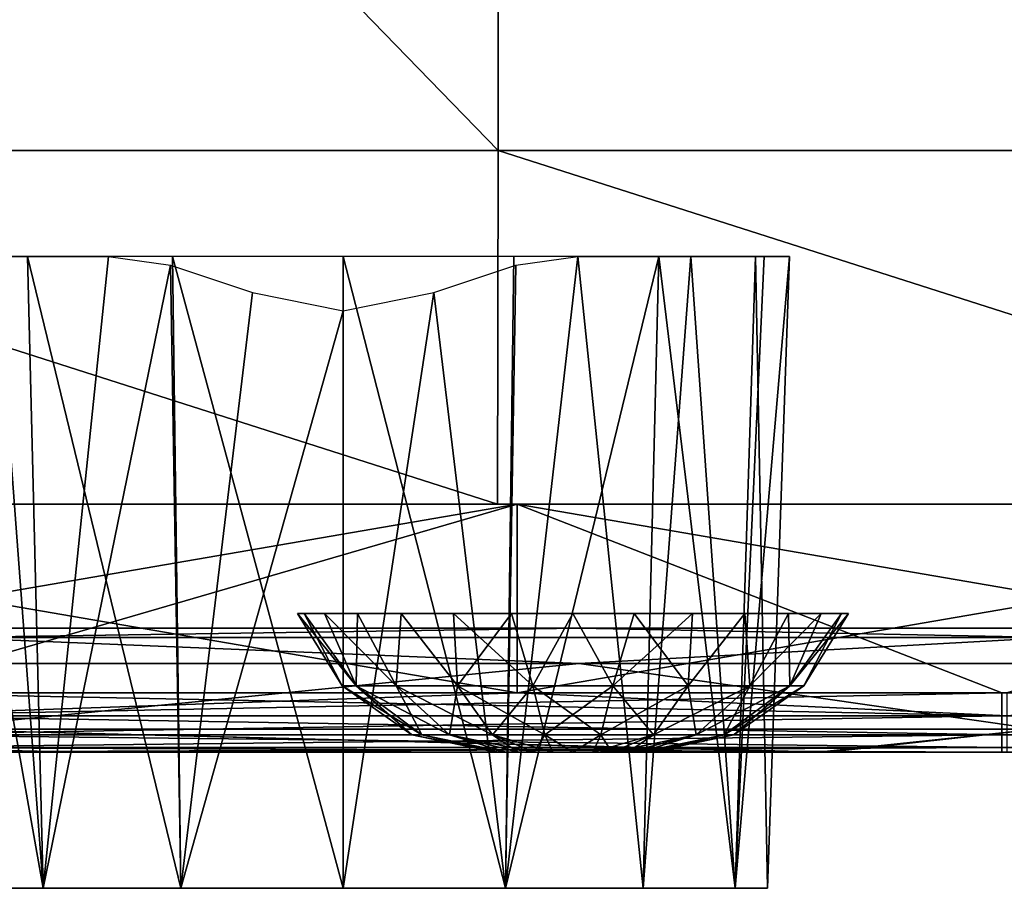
# Model space of a CAD drawing. Header units: millimetres. Extents: x -125 to 125, y -4 to 53.
# Tile 73 of 166: x -22 to -14, y -3 to 4. Entities that reach past the tile are written whole.
import ezdxf

# ---------------------------------------------------------------- set-up
doc = ezdxf.new("R2010")
doc.units = ezdxf.units.MM
doc.header["$LTSCALE"] = 65.185185
for name, color, linetype in [('1', 7, 'CONTINUOUS'), ('100', 7, 'CONTINUOUS'), ('102', 7, 'CONTINUOUS'), ('108', 7, 'CONTINUOUS'), ('112', 7, 'CONTINUOUS'), ('173', 7, 'CONTINUOUS'), ('203', 7, 'CONTINUOUS'), ('205', 7, 'CONTINUOUS'), ('4', 7, 'CONTINUOUS'), ('57', 7, 'CONTINUOUS'), ('58', 7, 'CONTINUOUS'), ('69', 7, 'CONTINUOUS'), ('70', 7, 'CONTINUOUS'), ('71', 7, 'CONTINUOUS'), ('84', 7, 'CONTINUOUS'), ('88', 7, 'CONTINUOUS'), ('92', 7, 'CONTINUOUS'), ('96', 7, 'CONTINUOUS')]:
    doc.layers.add(name, color=color, linetype=linetype)

msp = doc.modelspace()

# ---------------------------------------------------------------- linework, layer by layer
at = {"layer": '1', "color": 7, "linetype": 'CONTINUOUS'}
for points in [[(-22.9694, -2, 49.334), (-22.8379, -2, 47.3552), (-21.2016, -2, 49.334), (-22.9694, -2, 49.334)], [(-21.2016, -2, -49.334), (-22.8976, -2, -47.3553), (-22.9301, -2, -49.334), (-21.2016, -2, -49.334)], [(-15.2755, -2, -47.3443), (-22.8976, -2, -47.3553), (-21.2016, -2, -49.334), (-15.2755, -2, -47.3443)], [(-22.8379, -2, 47.3552), (-15.1958, -2, 47.3442), (-21.2016, -2, 49.334), (-22.8379, -2, 47.3552)], [(-21.2016, -2, 49.334), (-15.1958, -2, 47.3442), (-13.7895, -2, 49.334), (-21.2016, -2, 49.334)], [(-13.7502, -2, -49.334), (-15.2755, -2, -47.3443), (-21.2016, -2, -49.334), (-13.7502, -2, -49.334)], [(-12.721, -2, -49.334), (-15.2755, -2, -47.3443), (-13.7502, -2, -49.334), (-12.721, -2, -49.334)], [(-7.6581, -2, -47.3377), (-15.2755, -2, -47.3443), (-12.721, -2, -49.334), (-7.6581, -2, -47.3377)], [(-15.1958, -2, 47.3442), (-7.5645, -2, 47.3377), (-13.7895, -2, 49.334), (-15.1958, -2, 47.3442)], [(-13.7895, -2, 49.334), (-7.5645, -2, 47.3377), (-12.721, -2, 49.334), (-13.7895, -2, 49.334)]]:
    msp.add_3dface(points, dxfattribs=at)
at = {"layer": '100', "color": 7, "linetype": 'CONTINUOUS'}
for points in [[(-17.1995, -1.2857, 45.597), (-22.5103, -1.8146, 46.4097), (-25.7993, -1.2857, 45.611), (-17.1995, -1.2857, 45.597)], [(-13.5062, -1.8146, 46.3975), (-22.5103, -1.8146, 46.4097), (-17.1995, -1.2857, 45.597), (-13.5062, -1.8146, 46.3975)], [(-8.5998, -1.2857, 45.5887), (-13.5062, -1.8146, 46.3975), (-17.1995, -1.2857, 45.597), (-8.5998, -1.2857, 45.5887)], [(-15.1958, -2, 47.3442), (-22.8379, -2, 47.3552), (-22.5103, -1.8146, 46.4097), (-15.1958, -2, 47.3442)], [(-13.5062, -1.8146, 46.3975), (-15.1958, -2, 47.3442), (-22.5103, -1.8146, 46.4097), (-13.5062, -1.8146, 46.3975)], [(-7.5645, -2, 47.3377), (-15.1958, -2, 47.3442), (-13.5062, -1.8146, 46.3975), (-7.5645, -2, 47.3377)]]:
    msp.add_3dface(points, dxfattribs=at)
at = {"layer": '102', "color": 7, "linetype": 'CONTINUOUS'}
for points in [[(-25.7993, -1.2857, -45.611), (-22.5103, -1.8146, -46.4097), (-17.1995, -1.2857, -45.597), (-25.7993, -1.2857, -45.611)], [(-22.5103, -1.8146, -46.4097), (-13.5062, -1.8146, -46.3975), (-17.1995, -1.2857, -45.597), (-22.5103, -1.8146, -46.4097)], [(-17.1995, -1.2857, -45.597), (-13.5062, -1.8146, -46.3975), (-8.5998, -1.2857, -45.5887), (-17.1995, -1.2857, -45.597)], [(-22.8976, -2, -47.3553), (-15.2755, -2, -47.3443), (-22.5103, -1.8146, -46.4097), (-22.8976, -2, -47.3553)], [(-22.5103, -1.8146, -46.4097), (-15.2755, -2, -47.3443), (-13.5062, -1.8146, -46.3975), (-22.5103, -1.8146, -46.4097)], [(-15.2755, -2, -47.3443), (-7.6581, -2, -47.3377), (-13.5062, -1.8146, -46.3975), (-15.2755, -2, -47.3443)]]:
    msp.add_3dface(points, dxfattribs=at)
at = {"layer": '108', "color": 7, "linetype": 'CONTINUOUS'}
for points in [[(-17.2005, -1, -44.8972), (-25.8007, -1, -44.9111), (-22.2962, -1.0742, -45.2827), (-17.2005, -1, -44.8972)], [(-17.2005, -1, -44.8972), (-22.2962, -1.0742, -45.2827), (-13.3778, -1.0742, -45.2707), (-17.2005, -1, -44.8972)], [(-8.6002, -1, -44.8888), (-17.2005, -1, -44.8972), (-13.3778, -1.0742, -45.2707), (-8.6002, -1, -44.8888)], [(-25.7993, -1.2857, -45.611), (-17.1995, -1.2857, -45.597), (-22.2962, -1.0742, -45.2827), (-25.7993, -1.2857, -45.611)], [(-22.2962, -1.0742, -45.2827), (-17.1995, -1.2857, -45.597), (-13.3778, -1.0742, -45.2707), (-22.2962, -1.0742, -45.2827)], [(-17.1995, -1.2857, -45.597), (-8.5998, -1.2857, -45.5887), (-13.3778, -1.0742, -45.2707), (-17.1995, -1.2857, -45.597)]]:
    msp.add_3dface(points, dxfattribs=at)
at = {"layer": '112', "color": 7, "linetype": 'CONTINUOUS'}
for points in [[(-25.8007, -1, 44.9111), (-17.2005, -1, 44.8972), (-22.2962, -1.0742, 45.2827), (-25.8007, -1, 44.9111)], [(-17.2005, -1, 44.8972), (-13.3778, -1.0742, 45.2707), (-22.2962, -1.0742, 45.2827), (-17.2005, -1, 44.8972)], [(-17.2005, -1, 44.8972), (-8.6002, -1, 44.8888), (-13.3778, -1.0742, 45.2707), (-17.2005, -1, 44.8972)], [(-17.1995, -1.2857, 45.597), (-25.7993, -1.2857, 45.611), (-22.2962, -1.0742, 45.2827), (-17.1995, -1.2857, 45.597)], [(-13.3778, -1.0742, 45.2707), (-17.1995, -1.2857, 45.597), (-22.2962, -1.0742, 45.2827), (-13.3778, -1.0742, 45.2707)], [(-8.5998, -1.2857, 45.5887), (-17.1995, -1.2857, 45.597), (-13.3778, -1.0742, 45.2707), (-8.5998, -1.2857, 45.5887)]]:
    msp.add_3dface(points, dxfattribs=at)
at = {"layer": '173', "color": 7, "linetype": 'CONTINUOUS'}
for points in [[(-22.525, -3.1, -19.7818), (-22.2645, -3.1, -21.0914), (-15.6812, -3.1, -19.7818), (-22.525, -3.1, -19.7818)], [(-22.525, -3.1, -19.7818), (-15.9417, -3.1, -18.4723), (-22.2645, -3.1, -18.4723), (-22.525, -3.1, -19.7818)], [(-22.525, -3.1, -19.7818), (-15.6812, -3.1, -19.7818), (-15.9417, -3.1, -18.4723), (-22.525, -3.1, -19.7818)], [(-16.6834, -3.1, -17.3622), (-21.5228, -3.1, -17.3622), (-22.2645, -3.1, -18.4723), (-16.6834, -3.1, -17.3622)], [(-15.9417, -3.1, -18.4723), (-16.6834, -3.1, -17.3622), (-22.2645, -3.1, -18.4723), (-15.9417, -3.1, -18.4723)], [(-22.2645, -3.1, -21.0914), (-15.9417, -3.1, -21.0914), (-15.6812, -3.1, -19.7818), (-22.2645, -3.1, -21.0914)], [(-22.2645, -3.1, -21.0914), (-21.5228, -3.1, -22.2015), (-15.9417, -3.1, -21.0914), (-22.2645, -3.1, -21.0914)], [(-16.6834, -3.1, -17.3622), (-17.7936, -3.1, -16.6204), (-21.5228, -3.1, -17.3622), (-16.6834, -3.1, -17.3622)], [(-17.7936, -3.1, -16.6204), (-20.4126, -3.1, -16.6204), (-21.5228, -3.1, -17.3622), (-17.7936, -3.1, -16.6204)], [(-21.5228, -3.1, -22.2015), (-16.6834, -3.1, -22.2015), (-15.9417, -3.1, -21.0914), (-21.5228, -3.1, -22.2015)], [(-21.5228, -3.1, -22.2015), (-20.4126, -3.1, -22.9433), (-16.6834, -3.1, -22.2015), (-21.5228, -3.1, -22.2015)], [(-17.7936, -3.1, -16.6204), (-19.1031, -3.1, -16.3599), (-20.4126, -3.1, -16.6204), (-17.7936, -3.1, -16.6204)], [(-20.4126, -3.1, -22.9433), (-17.7936, -3.1, -22.9433), (-16.6834, -3.1, -22.2015), (-20.4126, -3.1, -22.9433)], [(-20.4126, -3.1, -22.9433), (-19.1031, -3.1, -23.2037), (-17.7936, -3.1, -22.9433), (-20.4126, -3.1, -22.9433)]]:
    msp.add_3dface(points, dxfattribs=at)
at = {"layer": '203', "color": 7, "linetype": 'CONTINUOUS'}
for points in [[(-26.7804, 2.8561, 49.9751), (-17.8536, 2.8561, 49.9751), (-26.7632, 12.0357, 49.895), (-26.7804, 2.8561, 49.9751)], [(-26.7632, 12.0357, 49.895), (-17.8536, 2.8561, 49.9751), (-17.8421, 12.0357, 49.895), (-26.7632, 12.0357, 49.895)], [(-17.8536, 2.8561, 49.9751), (-8.9268, 2.8561, 49.9751), (-17.8421, 12.0357, 49.895), (-17.8536, 2.8561, 49.9751)], [(-17.8421, 12.0357, 49.895), (-8.9268, 2.8561, 49.9751), (-8.9211, 12.0357, 49.895), (-17.8421, 12.0357, 49.895)], [(-26.7857, 0, 50), (-17.8571, 0, 50), (-26.7804, 2.8561, 49.9751), (-26.7857, 0, 50)], [(-26.7804, 2.8561, 49.9751), (-17.8571, 0, 50), (-17.8536, 2.8561, 49.9751), (-26.7804, 2.8561, 49.9751)], [(-17.8571, 0, 50), (-8.9286, 0, 50), (-17.8536, 2.8561, 49.9751), (-17.8571, 0, 50)], [(-17.8536, 2.8561, 49.9751), (-8.9286, 0, 50), (-8.9268, 2.8561, 49.9751), (-17.8536, 2.8561, 49.9751)]]:
    msp.add_3dface(points, dxfattribs=at)
at = {"layer": '205', "color": 7, "linetype": 'CONTINUOUS'}
for points in [[(-17.8536, 2.8561, -49.9751), (-26.7804, 2.8561, -49.9751), (-26.7632, 12.0357, -49.895), (-17.8536, 2.8561, -49.9751)], [(-17.8421, 12.0357, -49.895), (-17.8536, 2.8561, -49.9751), (-26.7632, 12.0357, -49.895), (-17.8421, 12.0357, -49.895)], [(-8.9268, 2.8561, -49.9751), (-17.8536, 2.8561, -49.9751), (-17.8421, 12.0357, -49.895), (-8.9268, 2.8561, -49.9751)], [(-8.9211, 12.0357, -49.895), (-8.9268, 2.8561, -49.9751), (-17.8421, 12.0357, -49.895), (-8.9211, 12.0357, -49.895)], [(-17.8571, 0, -50), (-26.7857, 0, -50), (-26.7804, 2.8561, -49.9751), (-17.8571, 0, -50)], [(-17.8536, 2.8561, -49.9751), (-17.8571, 0, -50), (-26.7804, 2.8561, -49.9751), (-17.8536, 2.8561, -49.9751)], [(-8.9286, 0, -50), (-17.8571, 0, -50), (-17.8536, 2.8561, -49.9751), (-8.9286, 0, -50)], [(-8.9268, 2.8561, -49.9751), (-8.9286, 0, -50), (-17.8536, 2.8561, -49.9751), (-8.9268, 2.8561, -49.9751)]]:
    msp.add_3dface(points, dxfattribs=at)
at = {"layer": '4', "color": 7, "linetype": 'CONTINUOUS'}
for points in [[(-25.8007, -1, -44.9111), (-17.2005, -1, -44.8972), (-22.262, -1, -36.2611), (-25.8007, -1, -44.9111)], [(-25.8007, -1, 44.9111), (-22.2654, -1, 37.1782), (-17.2005, -1, 44.8972), (-25.8007, -1, 44.9111)], [(-22.2654, -1, 37.1782), (-13.3592, -1, 37.1782), (-17.2005, -1, 44.8972), (-22.2654, -1, 37.1782)], [(-22.2654, -1, 37.1782), (-22.2377, -1, 27.9983), (-13.3592, -1, 37.1782), (-22.2654, -1, 37.1782)], [(-22.262, -1, -36.2611), (-13.3572, -1, -36.2611), (-22.2351, -1, -27.0812), (-22.262, -1, -36.2611)], [(-22.262, -1, -36.2611), (-17.2005, -1, -44.8972), (-13.3572, -1, -36.2611), (-22.262, -1, -36.2611)], [(-22.2377, -1, 27.9983), (-13.3426, -1, 27.9983), (-13.3592, -1, 37.1782), (-22.2377, -1, 27.9983)], [(-22.2377, -1, 27.9983), (-22.2177, -1, 18.8184), (-13.3426, -1, 27.9983), (-22.2377, -1, 27.9983)], [(-22.2351, -1, -27.0812), (-13.3572, -1, -36.2611), (-13.3411, -1, -27.0812), (-22.2351, -1, -27.0812)], [(-22.2351, -1, -27.0812), (-13.3411, -1, -27.0812), (-22.2161, -1, -17.9013), (-22.2351, -1, -27.0812)], [(-22.2177, -1, 18.8184), (-13.3306, -1, 18.8184), (-13.3426, -1, 27.9983), (-22.2177, -1, 18.8184)], [(-22.2177, -1, 18.8184), (-22.2056, -1, 9.6384), (-13.3306, -1, 18.8184), (-22.2177, -1, 18.8184)], [(-22.2161, -1, -17.9013), (-13.3296, -1, -17.9013), (-22.2048, -1, -8.7214), (-22.2161, -1, -17.9013)], [(-22.2161, -1, -17.9013), (-13.3411, -1, -27.0812), (-13.3296, -1, -17.9013), (-22.2161, -1, -17.9013)], [(-22.2056, -1, 9.6384), (-13.3234, -1, 9.6384), (-13.3306, -1, 18.8184), (-22.2056, -1, 9.6384)], [(-22.2056, -1, 9.6384), (-22.2013, -1, 0.4585), (-13.3234, -1, 9.6384), (-22.2056, -1, 9.6384)], [(-22.2048, -1, -8.7214), (-13.3296, -1, -17.9013), (-13.3229, -1, -8.7214), (-22.2048, -1, -8.7214)], [(-22.2048, -1, -8.7214), (-13.3229, -1, -8.7214), (-22.2013, -1, 0.4585), (-22.2048, -1, -8.7214)], [(-22.2013, -1, 0.4585), (-13.3229, -1, -8.7214), (-13.3208, -1, 0.4585), (-22.2013, -1, 0.4585)], [(-22.2013, -1, 0.4585), (-13.3208, -1, 0.4585), (-13.3234, -1, 9.6384), (-22.2013, -1, 0.4585)], [(-17.2005, -1, -44.8972), (-8.6002, -1, -44.8888), (-13.3572, -1, -36.2611), (-17.2005, -1, -44.8972)], [(-17.2005, -1, 44.8972), (-13.3592, -1, 37.1782), (-8.6002, -1, 44.8888), (-17.2005, -1, 44.8972)]]:
    msp.add_3dface(points, dxfattribs=at)
at = {"layer": '57', "color": 7, "linetype": 'CONTINUOUS'}
for points in [[(-22.2645, -3.1, -21.0914), (-21.9073, 2, -22.0394), (-21.5228, -3.1, -22.2015), (-22.2645, -3.1, -21.0914)], [(-21.9073, 2, -22.0394), (-20.9973, 2, -22.8432), (-21.5228, -3.1, -22.2015), (-21.9073, 2, -22.0394)], [(-20.9973, 2, -22.8432), (-20.4965, 1.9299, -23.0986), (-21.5228, -3.1, -22.2015), (-20.9973, 2, -22.8432)], [(-16.6834, -3.1, -22.2015), (-17.7936, -3.1, -22.9433), (-17.209, 2, -22.8432), (-16.6834, -3.1, -22.2015)], [(-17.209, 2, -22.8432), (-17.7936, -3.1, -22.9433), (-17.7097, 1.9299, -23.0986), (-17.209, 2, -22.8432)], [(-16.2989, 2, -22.0394), (-16.6834, -3.1, -22.2015), (-17.209, 2, -22.8432), (-16.2989, 2, -22.0394)], [(-15.9417, -3.1, -21.0914), (-16.6834, -3.1, -22.2015), (-16.2989, 2, -22.0394), (-15.9417, -3.1, -21.0914)], [(-15.7079, 2, -20.9787), (-15.9417, -3.1, -21.0914), (-16.2989, 2, -22.0394), (-15.7079, 2, -20.9787)], [(-15.6812, -3.1, -19.7818), (-15.9417, -3.1, -21.0914), (-15.5031, 2, -19.7818), (-15.6812, -3.1, -19.7818)], [(-15.5031, 2, -19.7818), (-15.9417, -3.1, -21.0914), (-15.7079, 2, -20.9787), (-15.5031, 2, -19.7818)], [(-21.5228, -3.1, -22.2015), (-20.4965, 1.9299, -23.0986), (-20.4126, -3.1, -22.9433), (-21.5228, -3.1, -22.2015)], [(-20.4965, 1.9299, -23.0986), (-19.8348, 1.7113, -23.2964), (-20.4126, -3.1, -22.9433), (-20.4965, 1.9299, -23.0986)], [(-17.7097, 1.9299, -23.0986), (-17.7936, -3.1, -22.9433), (-18.3714, 1.7113, -23.2964), (-17.7097, 1.9299, -23.0986)], [(-20.4126, -3.1, -22.9433), (-19.8348, 1.7113, -23.2964), (-19.1031, 1.561, -23.3665), (-20.4126, -3.1, -22.9433)], [(-17.7936, -3.1, -22.9433), (-19.1031, -3.1, -23.2037), (-18.3714, 1.7113, -23.2964), (-17.7936, -3.1, -22.9433)], [(-18.3714, 1.7113, -23.2964), (-19.1031, -3.1, -23.2037), (-19.1031, 1.561, -23.3665), (-18.3714, 1.7113, -23.2964)], [(-19.1031, -3.1, -23.2037), (-20.4126, -3.1, -22.9433), (-19.1031, 1.561, -23.3665), (-19.1031, -3.1, -23.2037)]]:
    msp.add_3dface(points, dxfattribs=at)
at = {"layer": '58', "color": 7, "linetype": 'CONTINUOUS'}
for points in [[(-22.4291, 2, -18.4042), (-21.5228, -3.1, -17.3622), (-21.6487, 2, -17.2363), (-22.4291, 2, -18.4042)], [(-22.2645, -3.1, -18.4723), (-21.5228, -3.1, -17.3622), (-22.4291, 2, -18.4042), (-22.2645, -3.1, -18.4723)], [(-21.5228, -3.1, -17.3622), (-20.4126, -3.1, -16.6204), (-21.6487, 2, -17.2363), (-21.5228, -3.1, -17.3622)], [(-21.6487, 2, -17.2363), (-20.4126, -3.1, -16.6204), (-20.4807, 2, -16.4559), (-21.6487, 2, -17.2363)], [(-20.4126, -3.1, -16.6204), (-19.1031, -3.1, -16.3599), (-20.4807, 2, -16.4559), (-20.4126, -3.1, -16.6204)], [(-20.4807, 2, -16.4559), (-19.1031, -3.1, -16.3599), (-19.1031, 2, -16.1818), (-20.4807, 2, -16.4559)], [(-19.1031, 2, -16.1818), (-17.7936, -3.1, -16.6204), (-17.7255, 2, -16.4559), (-19.1031, 2, -16.1818)], [(-19.1031, -3.1, -16.3599), (-17.7936, -3.1, -16.6204), (-19.1031, 2, -16.1818), (-19.1031, -3.1, -16.3599)], [(-17.7255, 2, -16.4559), (-17.7936, -3.1, -16.6204), (-16.5575, 2, -17.2363), (-17.7255, 2, -16.4559)], [(-17.7936, -3.1, -16.6204), (-16.6834, -3.1, -17.3622), (-16.5575, 2, -17.2363), (-17.7936, -3.1, -16.6204)], [(-16.6834, -3.1, -17.3622), (-15.9417, -3.1, -18.4723), (-16.5575, 2, -17.2363), (-16.6834, -3.1, -17.3622)], [(-16.5575, 2, -17.2363), (-15.9417, -3.1, -18.4723), (-15.7771, 2, -18.4042), (-16.5575, 2, -17.2363)], [(-15.9417, -3.1, -18.4723), (-15.6812, -3.1, -19.7818), (-15.7771, 2, -18.4042), (-15.9417, -3.1, -18.4723)], [(-15.6812, -3.1, -19.7818), (-15.5031, 2, -19.7818), (-15.7771, 2, -18.4042), (-15.6812, -3.1, -19.7818)]]:
    msp.add_3dface(points, dxfattribs=at)
at = {"layer": '69', "color": 7, "linetype": 'CONTINUOUS'}
for points in [[(-17.8542, -2, 4.4119), (-17.8756, -2, 4.25), (-16.6458, -2, 4.4119), (-17.8542, -2, 4.4119)], [(-17.8756, -2, 4.25), (-16.6244, -2, 4.25), (-16.6458, -2, 4.4119), (-17.8756, -2, 4.25)], [(-17.8542, -2, 4.0881), (-16.6244, -2, 4.25), (-17.8756, -2, 4.25), (-17.8542, -2, 4.0881)], [(-16.7083, -2, 4.5628), (-17.8542, -2, 4.4119), (-16.6458, -2, 4.4119), (-16.7083, -2, 4.5628)], [(-17.7917, -2, 3.9372), (-16.6458, -2, 4.0881), (-17.8542, -2, 4.0881), (-17.7917, -2, 3.9372)], [(-17.7917, -2, 4.5628), (-17.8542, -2, 4.4119), (-16.7083, -2, 4.5628), (-17.7917, -2, 4.5628)], [(-16.6458, -2, 4.0881), (-16.6244, -2, 4.25), (-17.8542, -2, 4.0881), (-16.6458, -2, 4.0881)], [(-17.6923, -2, 4.6923), (-17.7917, -2, 4.5628), (-16.8077, -2, 4.6923), (-17.6923, -2, 4.6923)], [(-16.8077, -2, 4.6923), (-17.7917, -2, 4.5628), (-16.7083, -2, 4.5628), (-16.8077, -2, 4.6923)], [(-17.6923, -2, 3.8077), (-16.7083, -2, 3.9372), (-17.7917, -2, 3.9372), (-17.6923, -2, 3.8077)], [(-16.7083, -2, 3.9372), (-16.6458, -2, 4.0881), (-17.7917, -2, 3.9372), (-16.7083, -2, 3.9372)], [(-17.5628, -2, 4.7917), (-17.6923, -2, 4.6923), (-16.9372, -2, 4.7917), (-17.5628, -2, 4.7917)], [(-16.9372, -2, 4.7917), (-17.6923, -2, 4.6923), (-16.8077, -2, 4.6923), (-16.9372, -2, 4.7917)], [(-16.8077, -2, 3.8077), (-16.7083, -2, 3.9372), (-17.6923, -2, 3.8077), (-16.8077, -2, 3.8077)], [(-17.5628, -2, 3.7083), (-16.8077, -2, 3.8077), (-17.6923, -2, 3.8077), (-17.5628, -2, 3.7083)], [(-17.4119, -2, 4.8542), (-17.5628, -2, 4.7917), (-17.0881, -2, 4.8542), (-17.4119, -2, 4.8542)], [(-17.0881, -2, 4.8542), (-17.5628, -2, 4.7917), (-16.9372, -2, 4.7917), (-17.0881, -2, 4.8542)], [(-16.9372, -2, 3.7083), (-16.8077, -2, 3.8077), (-17.5628, -2, 3.7083), (-16.9372, -2, 3.7083)], [(-17.4119, -2, 3.6458), (-16.9372, -2, 3.7083), (-17.5628, -2, 3.7083), (-17.4119, -2, 3.6458)], [(-17.25, -2, 4.8756), (-17.4119, -2, 4.8542), (-17.0881, -2, 4.8542), (-17.25, -2, 4.8756)], [(-17.25, -2, 3.6244), (-17.0881, -2, 3.6458), (-17.4119, -2, 3.6458), (-17.25, -2, 3.6244)], [(-17.0881, -2, 3.6458), (-16.9372, -2, 3.7083), (-17.4119, -2, 3.6458), (-17.0881, -2, 3.6458)]]:
    msp.add_3dface(points, dxfattribs=at)
at = {"layer": '70', "color": 7, "linetype": 'CONTINUOUS'}
for points in [[(-19.1121, -1.4666, 4.25), (-18.9998, -1.4666, 4.8869), (-19.473, -0.8814, 4.25), (-19.1121, -1.4666, 4.25)], [(-19.473, -0.8814, 4.25), (-18.9998, -1.4666, 4.8869), (-19.4173, -0.8814, 4.7447), (-19.473, -0.8814, 4.25)], [(-19.4173, -0.8814, 4.7447), (-18.9998, -1.4666, 4.8869), (-19.2529, -0.8814, 5.2145), (-19.4173, -0.8814, 4.7447)], [(-18.9998, -1.4666, 4.8869), (-18.6764, -1.4666, 5.4469), (-19.2529, -0.8814, 5.2145), (-18.9998, -1.4666, 4.8869)], [(-19.2529, -0.8814, 5.2145), (-18.6764, -1.4666, 5.4469), (-18.988, -0.8814, 5.636), (-19.2529, -0.8814, 5.2145)], [(-18.988, -0.8814, 5.636), (-18.6764, -1.4666, 5.4469), (-18.636, -0.8814, 5.988), (-18.988, -0.8814, 5.636)], [(-18.6764, -1.4666, 5.4469), (-18.181, -1.4666, 5.8626), (-18.636, -0.8814, 5.988), (-18.6764, -1.4666, 5.4469)], [(-18.636, -0.8814, 5.988), (-18.181, -1.4666, 5.8626), (-18.2145, -0.8814, 6.2529), (-18.636, -0.8814, 5.988)], [(-18.181, -1.4666, 5.8626), (-17.5733, -1.4666, 6.0838), (-18.2145, -0.8814, 6.2529), (-18.181, -1.4666, 5.8626)], [(-18.2145, -0.8814, 6.2529), (-17.5733, -1.4666, 6.0838), (-17.7447, -0.8814, 6.4173), (-18.2145, -0.8814, 6.2529)], [(-17.7447, -0.8814, 6.4173), (-17.5733, -1.4666, 6.0838), (-17.25, -0.8814, 6.473), (-17.7447, -0.8814, 6.4173)], [(-17.5733, -1.4666, 6.0838), (-16.9267, -1.4666, 6.0838), (-17.25, -0.8814, 6.473), (-17.5733, -1.4666, 6.0838)], [(-17.25, -0.8814, 6.473), (-16.9267, -1.4666, 6.0838), (-16.7553, -0.8814, 6.4173), (-17.25, -0.8814, 6.473)], [(-16.9267, -1.4666, 6.0838), (-16.319, -1.4666, 5.8626), (-16.7553, -0.8814, 6.4173), (-16.9267, -1.4666, 6.0838)], [(-16.7553, -0.8814, 6.4173), (-16.319, -1.4666, 5.8626), (-16.2855, -0.8814, 6.2529), (-16.7553, -0.8814, 6.4173)], [(-16.319, -1.4666, 5.8626), (-15.8236, -1.4666, 5.4469), (-15.864, -0.8814, 5.988), (-16.319, -1.4666, 5.8626)], [(-16.2855, -0.8814, 6.2529), (-16.319, -1.4666, 5.8626), (-15.864, -0.8814, 5.988), (-16.2855, -0.8814, 6.2529)], [(-15.864, -0.8814, 5.988), (-15.8236, -1.4666, 5.4469), (-15.512, -0.8814, 5.636), (-15.864, -0.8814, 5.988)], [(-15.8236, -1.4666, 5.4469), (-15.5002, -1.4666, 4.8869), (-15.512, -0.8814, 5.636), (-15.8236, -1.4666, 5.4469)], [(-15.512, -0.8814, 5.636), (-15.5002, -1.4666, 4.8869), (-15.2471, -0.8814, 5.2145), (-15.512, -0.8814, 5.636)], [(-15.5002, -1.4666, 4.8869), (-15.3879, -1.4666, 4.25), (-15.0827, -0.8814, 4.7447), (-15.5002, -1.4666, 4.8869)], [(-15.2471, -0.8814, 5.2145), (-15.5002, -1.4666, 4.8869), (-15.0827, -0.8814, 4.7447), (-15.2471, -0.8814, 5.2145)], [(-15.3879, -1.4666, 4.25), (-15.027, -0.8814, 4.25), (-15.0827, -0.8814, 4.7447), (-15.3879, -1.4666, 4.25)], [(-18.5483, -1.8612, 4.25), (-18.47, -1.8612, 4.694), (-19.1121, -1.4666, 4.25), (-18.5483, -1.8612, 4.25)], [(-19.1121, -1.4666, 4.25), (-18.47, -1.8612, 4.694), (-18.9998, -1.4666, 4.8869), (-19.1121, -1.4666, 4.25)], [(-18.9998, -1.4666, 4.8869), (-18.2445, -1.8612, 5.0845), (-18.6764, -1.4666, 5.4469), (-18.9998, -1.4666, 4.8869)], [(-18.47, -1.8612, 4.694), (-18.2445, -1.8612, 5.0845), (-18.9998, -1.4666, 4.8869), (-18.47, -1.8612, 4.694)], [(-18.2445, -1.8612, 5.0845), (-17.8991, -1.8612, 5.3743), (-18.6764, -1.4666, 5.4469), (-18.2445, -1.8612, 5.0845)], [(-18.6764, -1.4666, 5.4469), (-17.8991, -1.8612, 5.3743), (-18.181, -1.4666, 5.8626), (-18.6764, -1.4666, 5.4469)], [(-17.8991, -1.8612, 5.3743), (-17.4754, -1.8612, 5.5285), (-18.181, -1.4666, 5.8626), (-17.8991, -1.8612, 5.3743)], [(-18.181, -1.4666, 5.8626), (-17.4754, -1.8612, 5.5285), (-17.5733, -1.4666, 6.0838), (-18.181, -1.4666, 5.8626)], [(-17.5733, -1.4666, 6.0838), (-17.0246, -1.8612, 5.5285), (-16.9267, -1.4666, 6.0838), (-17.5733, -1.4666, 6.0838)], [(-17.4754, -1.8612, 5.5285), (-17.0246, -1.8612, 5.5285), (-17.5733, -1.4666, 6.0838), (-17.4754, -1.8612, 5.5285)], [(-17.0246, -1.8612, 5.5285), (-16.6009, -1.8612, 5.3743), (-16.9267, -1.4666, 6.0838), (-17.0246, -1.8612, 5.5285)], [(-16.9267, -1.4666, 6.0838), (-16.6009, -1.8612, 5.3743), (-16.319, -1.4666, 5.8626), (-16.9267, -1.4666, 6.0838)], [(-16.6009, -1.8612, 5.3743), (-16.2555, -1.8612, 5.0845), (-16.319, -1.4666, 5.8626), (-16.6009, -1.8612, 5.3743)], [(-16.319, -1.4666, 5.8626), (-16.2555, -1.8612, 5.0845), (-15.8236, -1.4666, 5.4469), (-16.319, -1.4666, 5.8626)], [(-16.2555, -1.8612, 5.0845), (-16.03, -1.8612, 4.694), (-15.8236, -1.4666, 5.4469), (-16.2555, -1.8612, 5.0845)], [(-15.8236, -1.4666, 5.4469), (-16.03, -1.8612, 4.694), (-15.5002, -1.4666, 4.8869), (-15.8236, -1.4666, 5.4469)], [(-16.03, -1.8612, 4.694), (-15.9517, -1.8612, 4.25), (-15.5002, -1.4666, 4.8869), (-16.03, -1.8612, 4.694)], [(-15.9517, -1.8612, 4.25), (-15.3879, -1.4666, 4.25), (-15.5002, -1.4666, 4.8869), (-15.9517, -1.8612, 4.25)], [(-17.8756, -2, 4.25), (-17.8542, -2, 4.4119), (-18.5483, -1.8612, 4.25), (-17.8756, -2, 4.25)], [(-18.5483, -1.8612, 4.25), (-17.8542, -2, 4.4119), (-18.47, -1.8612, 4.694), (-18.5483, -1.8612, 4.25)], [(-18.47, -1.8612, 4.694), (-17.7917, -2, 4.5628), (-18.2445, -1.8612, 5.0845), (-18.47, -1.8612, 4.694)], [(-17.8542, -2, 4.4119), (-17.7917, -2, 4.5628), (-18.47, -1.8612, 4.694), (-17.8542, -2, 4.4119)], [(-18.2445, -1.8612, 5.0845), (-17.5628, -2, 4.7917), (-17.8991, -1.8612, 5.3743), (-18.2445, -1.8612, 5.0845)], [(-17.6923, -2, 4.6923), (-17.5628, -2, 4.7917), (-18.2445, -1.8612, 5.0845), (-17.6923, -2, 4.6923)], [(-17.7917, -2, 4.5628), (-17.6923, -2, 4.6923), (-18.2445, -1.8612, 5.0845), (-17.7917, -2, 4.5628)], [(-17.8991, -1.8612, 5.3743), (-17.4119, -2, 4.8542), (-17.4754, -1.8612, 5.5285), (-17.8991, -1.8612, 5.3743)], [(-17.5628, -2, 4.7917), (-17.4119, -2, 4.8542), (-17.8991, -1.8612, 5.3743), (-17.5628, -2, 4.7917)], [(-17.4754, -1.8612, 5.5285), (-17.25, -2, 4.8756), (-17.0246, -1.8612, 5.5285), (-17.4754, -1.8612, 5.5285)], [(-17.4119, -2, 4.8542), (-17.25, -2, 4.8756), (-17.4754, -1.8612, 5.5285), (-17.4119, -2, 4.8542)], [(-17.25, -2, 4.8756), (-17.0881, -2, 4.8542), (-17.0246, -1.8612, 5.5285), (-17.25, -2, 4.8756)], [(-17.0881, -2, 4.8542), (-16.9372, -2, 4.7917), (-17.0246, -1.8612, 5.5285), (-17.0881, -2, 4.8542)], [(-17.0246, -1.8612, 5.5285), (-16.9372, -2, 4.7917), (-16.6009, -1.8612, 5.3743), (-17.0246, -1.8612, 5.5285)], [(-16.9372, -2, 4.7917), (-16.8077, -2, 4.6923), (-16.6009, -1.8612, 5.3743), (-16.9372, -2, 4.7917)], [(-16.6009, -1.8612, 5.3743), (-16.8077, -2, 4.6923), (-16.2555, -1.8612, 5.0845), (-16.6009, -1.8612, 5.3743)], [(-16.8077, -2, 4.6923), (-16.7083, -2, 4.5628), (-16.2555, -1.8612, 5.0845), (-16.8077, -2, 4.6923)], [(-16.2555, -1.8612, 5.0845), (-16.7083, -2, 4.5628), (-16.03, -1.8612, 4.694), (-16.2555, -1.8612, 5.0845)], [(-16.7083, -2, 4.5628), (-16.6458, -2, 4.4119), (-16.03, -1.8612, 4.694), (-16.7083, -2, 4.5628)], [(-16.6458, -2, 4.4119), (-16.6244, -2, 4.25), (-16.03, -1.8612, 4.694), (-16.6458, -2, 4.4119)], [(-16.03, -1.8612, 4.694), (-16.6244, -2, 4.25), (-15.9517, -1.8612, 4.25), (-16.03, -1.8612, 4.694)]]:
    msp.add_3dface(points, dxfattribs=at)
at = {"layer": '71', "color": 7, "linetype": 'CONTINUOUS'}
for points in [[(-19.1121, -1.4666, 4.25), (-19.473, -0.8814, 4.25), (-19.4173, -0.8814, 3.7553), (-19.1121, -1.4666, 4.25)], [(-19.2529, -0.8814, 3.2855), (-18.9998, -1.4666, 3.6131), (-19.4173, -0.8814, 3.7553), (-19.2529, -0.8814, 3.2855)], [(-18.9998, -1.4666, 3.6131), (-19.1121, -1.4666, 4.25), (-19.4173, -0.8814, 3.7553), (-18.9998, -1.4666, 3.6131)], [(-18.988, -0.8814, 2.864), (-18.9998, -1.4666, 3.6131), (-19.2529, -0.8814, 3.2855), (-18.988, -0.8814, 2.864)], [(-18.6764, -1.4666, 3.0531), (-18.9998, -1.4666, 3.6131), (-18.988, -0.8814, 2.864), (-18.6764, -1.4666, 3.0531)], [(-18.636, -0.8814, 2.512), (-18.6764, -1.4666, 3.0531), (-18.988, -0.8814, 2.864), (-18.636, -0.8814, 2.512)], [(-18.181, -1.4666, 2.6374), (-18.6764, -1.4666, 3.0531), (-18.636, -0.8814, 2.512), (-18.181, -1.4666, 2.6374)], [(-18.2145, -0.8814, 2.2471), (-18.181, -1.4666, 2.6374), (-18.636, -0.8814, 2.512), (-18.2145, -0.8814, 2.2471)], [(-17.7447, -0.8814, 2.0827), (-18.181, -1.4666, 2.6374), (-18.2145, -0.8814, 2.2471), (-17.7447, -0.8814, 2.0827)], [(-17.5733, -1.4666, 2.4162), (-18.181, -1.4666, 2.6374), (-17.7447, -0.8814, 2.0827), (-17.5733, -1.4666, 2.4162)], [(-17.25, -0.8814, 2.027), (-17.5733, -1.4666, 2.4162), (-17.7447, -0.8814, 2.0827), (-17.25, -0.8814, 2.027)], [(-16.9267, -1.4666, 2.4162), (-17.5733, -1.4666, 2.4162), (-17.25, -0.8814, 2.027), (-16.9267, -1.4666, 2.4162)], [(-16.7553, -0.8814, 2.0827), (-16.9267, -1.4666, 2.4162), (-17.25, -0.8814, 2.027), (-16.7553, -0.8814, 2.0827)], [(-16.2855, -0.8814, 2.2471), (-16.9267, -1.4666, 2.4162), (-16.7553, -0.8814, 2.0827), (-16.2855, -0.8814, 2.2471)], [(-16.319, -1.4666, 2.6374), (-16.9267, -1.4666, 2.4162), (-16.2855, -0.8814, 2.2471), (-16.319, -1.4666, 2.6374)], [(-15.8236, -1.4666, 3.0531), (-16.319, -1.4666, 2.6374), (-15.864, -0.8814, 2.512), (-15.8236, -1.4666, 3.0531)], [(-15.864, -0.8814, 2.512), (-16.319, -1.4666, 2.6374), (-16.2855, -0.8814, 2.2471), (-15.864, -0.8814, 2.512)], [(-15.512, -0.8814, 2.864), (-15.8236, -1.4666, 3.0531), (-15.864, -0.8814, 2.512), (-15.512, -0.8814, 2.864)], [(-15.5002, -1.4666, 3.6131), (-15.8236, -1.4666, 3.0531), (-15.2471, -0.8814, 3.2855), (-15.5002, -1.4666, 3.6131)], [(-15.2471, -0.8814, 3.2855), (-15.8236, -1.4666, 3.0531), (-15.512, -0.8814, 2.864), (-15.2471, -0.8814, 3.2855)], [(-15.0827, -0.8814, 3.7553), (-15.5002, -1.4666, 3.6131), (-15.2471, -0.8814, 3.2855), (-15.0827, -0.8814, 3.7553)], [(-15.027, -0.8814, 4.25), (-15.5002, -1.4666, 3.6131), (-15.0827, -0.8814, 3.7553), (-15.027, -0.8814, 4.25)], [(-15.027, -0.8814, 4.25), (-15.3879, -1.4666, 4.25), (-15.5002, -1.4666, 3.6131), (-15.027, -0.8814, 4.25)], [(-18.5483, -1.8612, 4.25), (-19.1121, -1.4666, 4.25), (-18.9998, -1.4666, 3.6131), (-18.5483, -1.8612, 4.25)], [(-18.6764, -1.4666, 3.0531), (-18.47, -1.8612, 3.806), (-18.9998, -1.4666, 3.6131), (-18.6764, -1.4666, 3.0531)], [(-18.47, -1.8612, 3.806), (-18.5483, -1.8612, 4.25), (-18.9998, -1.4666, 3.6131), (-18.47, -1.8612, 3.806)], [(-18.181, -1.4666, 2.6374), (-18.2445, -1.8612, 3.4155), (-18.6764, -1.4666, 3.0531), (-18.181, -1.4666, 2.6374)], [(-18.2445, -1.8612, 3.4155), (-18.47, -1.8612, 3.806), (-18.6764, -1.4666, 3.0531), (-18.2445, -1.8612, 3.4155)], [(-17.8991, -1.8612, 3.1257), (-18.2445, -1.8612, 3.4155), (-18.181, -1.4666, 2.6374), (-17.8991, -1.8612, 3.1257)], [(-17.5733, -1.4666, 2.4162), (-17.8991, -1.8612, 3.1257), (-18.181, -1.4666, 2.6374), (-17.5733, -1.4666, 2.4162)], [(-17.4754, -1.8612, 2.9715), (-17.8991, -1.8612, 3.1257), (-17.5733, -1.4666, 2.4162), (-17.4754, -1.8612, 2.9715)], [(-16.9267, -1.4666, 2.4162), (-17.4754, -1.8612, 2.9715), (-17.5733, -1.4666, 2.4162), (-16.9267, -1.4666, 2.4162)], [(-17.0246, -1.8612, 2.9715), (-17.4754, -1.8612, 2.9715), (-16.9267, -1.4666, 2.4162), (-17.0246, -1.8612, 2.9715)], [(-16.6009, -1.8612, 3.1257), (-17.0246, -1.8612, 2.9715), (-16.319, -1.4666, 2.6374), (-16.6009, -1.8612, 3.1257)], [(-16.319, -1.4666, 2.6374), (-17.0246, -1.8612, 2.9715), (-16.9267, -1.4666, 2.4162), (-16.319, -1.4666, 2.6374)], [(-15.8236, -1.4666, 3.0531), (-16.6009, -1.8612, 3.1257), (-16.319, -1.4666, 2.6374), (-15.8236, -1.4666, 3.0531)], [(-16.2555, -1.8612, 3.4155), (-16.6009, -1.8612, 3.1257), (-15.8236, -1.4666, 3.0531), (-16.2555, -1.8612, 3.4155)], [(-15.5002, -1.4666, 3.6131), (-16.2555, -1.8612, 3.4155), (-15.8236, -1.4666, 3.0531), (-15.5002, -1.4666, 3.6131)], [(-16.03, -1.8612, 3.806), (-16.2555, -1.8612, 3.4155), (-15.5002, -1.4666, 3.6131), (-16.03, -1.8612, 3.806)], [(-15.3879, -1.4666, 4.25), (-15.9517, -1.8612, 4.25), (-16.03, -1.8612, 3.806), (-15.3879, -1.4666, 4.25)], [(-15.3879, -1.4666, 4.25), (-16.03, -1.8612, 3.806), (-15.5002, -1.4666, 3.6131), (-15.3879, -1.4666, 4.25)], [(-17.8756, -2, 4.25), (-18.5483, -1.8612, 4.25), (-18.47, -1.8612, 3.806), (-17.8756, -2, 4.25)], [(-17.7917, -2, 3.9372), (-17.8542, -2, 4.0881), (-18.47, -1.8612, 3.806), (-17.7917, -2, 3.9372)], [(-18.2445, -1.8612, 3.4155), (-17.7917, -2, 3.9372), (-18.47, -1.8612, 3.806), (-18.2445, -1.8612, 3.4155)], [(-17.8542, -2, 4.0881), (-17.8756, -2, 4.25), (-18.47, -1.8612, 3.806), (-17.8542, -2, 4.0881)], [(-17.8991, -1.8612, 3.1257), (-17.6923, -2, 3.8077), (-18.2445, -1.8612, 3.4155), (-17.8991, -1.8612, 3.1257)], [(-17.6923, -2, 3.8077), (-17.7917, -2, 3.9372), (-18.2445, -1.8612, 3.4155), (-17.6923, -2, 3.8077)], [(-17.4754, -1.8612, 2.9715), (-17.5628, -2, 3.7083), (-17.8991, -1.8612, 3.1257), (-17.4754, -1.8612, 2.9715)], [(-17.5628, -2, 3.7083), (-17.6923, -2, 3.8077), (-17.8991, -1.8612, 3.1257), (-17.5628, -2, 3.7083)], [(-17.4119, -2, 3.6458), (-17.5628, -2, 3.7083), (-17.4754, -1.8612, 2.9715), (-17.4119, -2, 3.6458)], [(-17.0246, -1.8612, 2.9715), (-17.25, -2, 3.6244), (-17.4754, -1.8612, 2.9715), (-17.0246, -1.8612, 2.9715)], [(-17.25, -2, 3.6244), (-17.4119, -2, 3.6458), (-17.4754, -1.8612, 2.9715), (-17.25, -2, 3.6244)], [(-17.0881, -2, 3.6458), (-17.25, -2, 3.6244), (-17.0246, -1.8612, 2.9715), (-17.0881, -2, 3.6458)], [(-16.6009, -1.8612, 3.1257), (-17.0881, -2, 3.6458), (-17.0246, -1.8612, 2.9715), (-16.6009, -1.8612, 3.1257)], [(-16.9372, -2, 3.7083), (-17.0881, -2, 3.6458), (-16.6009, -1.8612, 3.1257), (-16.9372, -2, 3.7083)], [(-16.2555, -1.8612, 3.4155), (-16.9372, -2, 3.7083), (-16.6009, -1.8612, 3.1257), (-16.2555, -1.8612, 3.4155)], [(-16.8077, -2, 3.8077), (-16.9372, -2, 3.7083), (-16.2555, -1.8612, 3.4155), (-16.8077, -2, 3.8077)], [(-16.7083, -2, 3.9372), (-16.8077, -2, 3.8077), (-16.2555, -1.8612, 3.4155), (-16.7083, -2, 3.9372)], [(-16.03, -1.8612, 3.806), (-16.7083, -2, 3.9372), (-16.2555, -1.8612, 3.4155), (-16.03, -1.8612, 3.806)], [(-16.6458, -2, 4.0881), (-16.7083, -2, 3.9372), (-16.03, -1.8612, 3.806), (-16.6458, -2, 4.0881)], [(-15.9517, -1.8612, 4.25), (-16.6458, -2, 4.0881), (-16.03, -1.8612, 3.806), (-15.9517, -1.8612, 4.25)], [(-16.6244, -2, 4.25), (-16.6458, -2, 4.0881), (-15.9517, -1.8612, 4.25), (-16.6244, -2, 4.25)]]:
    msp.add_3dface(points, dxfattribs=at)
at = {"layer": '84', "color": 7, "linetype": 'CONTINUOUS'}
for points in [[(-17.7, 0, -49.9), (-26.55, -1.5218, -49.8336), (-26.55, 0, -49.9), (-17.7, 0, -49.9)], [(-22.9301, -1.5218, -49.8336), (-26.55, -1.5218, -49.8336), (-17.7, 0, -49.9), (-22.9301, -1.5218, -49.8336)], [(-17.7, -1.5218, -49.8336), (-22.9301, -1.5218, -49.8336), (-17.7, 0, -49.9), (-17.7, -1.5218, -49.8336)], [(-13.7502, -1.5218, -49.8336), (-17.7, -1.5218, -49.8336), (-8.85, 0, -49.9), (-13.7502, -1.5218, -49.8336)], [(-8.85, 0, -49.9), (-17.7, -1.5218, -49.8336), (-17.7, 0, -49.9), (-8.85, 0, -49.9)]]:
    msp.add_3dface(points, dxfattribs=at)
at = {"layer": '88', "color": 7, "linetype": 'CONTINUOUS'}
for points in [[(-22.9694, -1.5218, 49.8336), (-17.7, -1.5218, 49.8336), (-26.55, 0, 49.9), (-22.9694, -1.5218, 49.8336)], [(-26.55, 0, 49.9), (-17.7, -1.5218, 49.8336), (-17.7, 0, 49.9), (-26.55, 0, 49.9)], [(-17.7, -1.5218, 49.8336), (-13.7895, -1.5218, 49.8336), (-17.7, 0, 49.9), (-17.7, -1.5218, 49.8336)], [(-17.7, 0, 49.9), (-8.85, -1.5218, 49.8336), (-8.85, 0, 49.9), (-17.7, 0, 49.9)], [(-13.7895, -1.5218, 49.8336), (-8.85, -1.5218, 49.8336), (-17.7, 0, 49.9), (-13.7895, -1.5218, 49.8336)]]:
    msp.add_3dface(points, dxfattribs=at)
at = {"layer": '92', "color": 7, "linetype": 'CONTINUOUS'}
for points in [[(-22.9301, -1.5218, -49.8336), (-17.7, -1.5218, -49.8336), (-13.7502, -1.7064, -49.7895), (-22.9301, -1.5218, -49.8336)], [(-22.9301, -1.7064, -49.7895), (-22.9301, -1.5218, -49.8336), (-13.7502, -1.7064, -49.7895), (-22.9301, -1.7064, -49.7895)], [(-17.7, -1.5218, -49.8336), (-13.7502, -1.5218, -49.8336), (-13.7502, -1.7064, -49.7895), (-17.7, -1.5218, -49.8336)], [(-13.7502, -1.8612, -49.6798), (-22.9301, -1.7064, -49.7895), (-13.7502, -1.7064, -49.7895), (-13.7502, -1.8612, -49.6798)], [(-22.9301, -1.8612, -49.6798), (-22.9301, -1.7064, -49.7895), (-13.7502, -1.8612, -49.6798), (-22.9301, -1.8612, -49.6798)], [(-13.7502, -1.964, -49.5203), (-22.9301, -1.8612, -49.6798), (-13.7502, -1.8612, -49.6798), (-13.7502, -1.964, -49.5203)], [(-22.9301, -1.964, -49.5203), (-22.9301, -1.8612, -49.6798), (-13.7502, -1.964, -49.5203), (-22.9301, -1.964, -49.5203)], [(-21.2016, -2, -49.334), (-22.9301, -2, -49.334), (-22.9301, -1.964, -49.5203), (-21.2016, -2, -49.334)], [(-13.7502, -2, -49.334), (-22.9301, -1.964, -49.5203), (-13.7502, -1.964, -49.5203), (-13.7502, -2, -49.334)], [(-13.7502, -2, -49.334), (-21.2016, -2, -49.334), (-22.9301, -1.964, -49.5203), (-13.7502, -2, -49.334)]]:
    msp.add_3dface(points, dxfattribs=at)
at = {"layer": '96', "color": 7, "linetype": 'CONTINUOUS'}
for points in [[(-13.7895, -1.7064, 49.7895), (-13.7895, -1.5218, 49.8336), (-22.9694, -1.7064, 49.7895), (-13.7895, -1.7064, 49.7895)], [(-17.7, -1.5218, 49.8336), (-22.9694, -1.5218, 49.8336), (-22.9694, -1.7064, 49.7895), (-17.7, -1.5218, 49.8336)], [(-13.7895, -1.5218, 49.8336), (-17.7, -1.5218, 49.8336), (-22.9694, -1.7064, 49.7895), (-13.7895, -1.5218, 49.8336)], [(-4.6096, -1.5218, 49.8336), (-8.85, -1.5218, 49.8336), (-13.7895, -1.7064, 49.7895), (-4.6096, -1.5218, 49.8336)], [(-4.6096, -1.7064, 49.7895), (-4.6096, -1.5218, 49.8336), (-13.7895, -1.7064, 49.7895), (-4.6096, -1.7064, 49.7895)], [(-8.85, -1.5218, 49.8336), (-13.7895, -1.5218, 49.8336), (-13.7895, -1.7064, 49.7895), (-8.85, -1.5218, 49.8336)], [(-13.7895, -1.8612, 49.6798), (-13.7895, -1.7064, 49.7895), (-22.9694, -1.8612, 49.6798), (-13.7895, -1.8612, 49.6798)], [(-22.9694, -1.8612, 49.6798), (-13.7895, -1.7064, 49.7895), (-22.9694, -1.7064, 49.7895), (-22.9694, -1.8612, 49.6798)], [(-4.6096, -1.8612, 49.6798), (-4.6096, -1.7064, 49.7895), (-13.7895, -1.8612, 49.6798), (-4.6096, -1.8612, 49.6798)], [(-13.7895, -1.8612, 49.6798), (-4.6096, -1.7064, 49.7895), (-13.7895, -1.7064, 49.7895), (-13.7895, -1.8612, 49.6798)], [(-13.7895, -1.964, 49.5203), (-13.7895, -1.8612, 49.6798), (-22.9694, -1.964, 49.5203), (-13.7895, -1.964, 49.5203)], [(-22.9694, -1.964, 49.5203), (-13.7895, -1.8612, 49.6798), (-22.9694, -1.8612, 49.6798), (-22.9694, -1.964, 49.5203)], [(-4.6096, -1.964, 49.5203), (-4.6096, -1.8612, 49.6798), (-13.7895, -1.964, 49.5203), (-4.6096, -1.964, 49.5203)], [(-13.7895, -1.964, 49.5203), (-4.6096, -1.8612, 49.6798), (-13.7895, -1.8612, 49.6798), (-13.7895, -1.964, 49.5203)], [(-22.9694, -2, 49.334), (-13.7895, -1.964, 49.5203), (-22.9694, -1.964, 49.5203), (-22.9694, -2, 49.334)], [(-22.9694, -2, 49.334), (-21.2016, -2, 49.334), (-13.7895, -1.964, 49.5203), (-22.9694, -2, 49.334)], [(-21.2016, -2, 49.334), (-13.7895, -2, 49.334), (-13.7895, -1.964, 49.5203), (-21.2016, -2, 49.334)], [(-13.7895, -2, 49.334), (-4.6096, -1.964, 49.5203), (-13.7895, -1.964, 49.5203), (-13.7895, -2, 49.334)], [(-13.7895, -2, 49.334), (-12.721, -2, 49.334), (-4.6096, -1.964, 49.5203), (-13.7895, -2, 49.334)]]:
    msp.add_3dface(points, dxfattribs=at)

doc.saveas('drawing.dxf')
